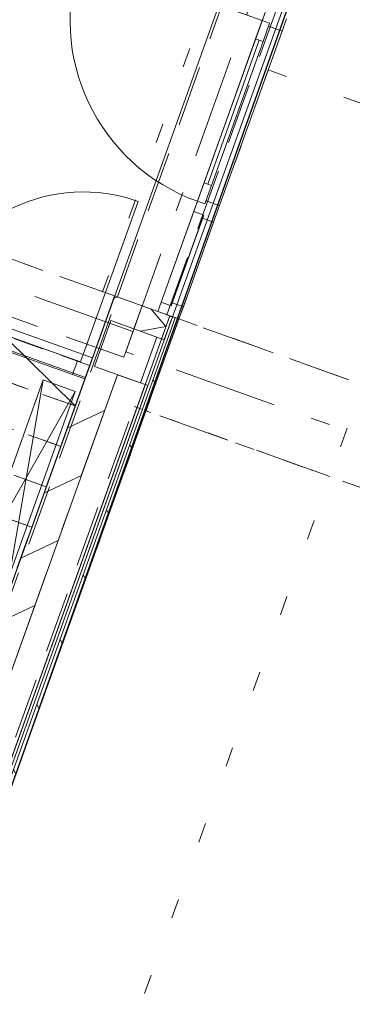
# Model space of a CAD drawing. Header units: metres. Extents: x 136314.7 to 136393.7, y 453293.7 to 453383.2.
# Tile 11 of 95: x 136358 to 136359.7, y 453308.1 to 453313.1. Entities that reach past the tile are written whole.
import ezdxf

# ---------------------------------------------------------------- set-up
doc = ezdxf.new("R2010")
doc.units = ezdxf.units.M
doc.set_wipeout_variables(frame=1)
for name, pattern in [('B0304', [600, 500, -50, 0, -50]), ('B0602', [312.5, 0, -312.5]), ('B0605', [966.6699999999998, 533.33, -233.3366666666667, 0.003333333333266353, -199.9999999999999]), ('B0701', [234.1199934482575, 155.9999942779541, -78.11999917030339]), ('B0703', [468.7000036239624, 312.5, -156.2000036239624]), ('Wipeout_Contour', [1000, 0, -1000])]:
    doc.linetypes.add(name, pattern=pattern)
for name, color, linetype in [('-DR-nw-vh-scheiding verhardingen', 1, 'Continuous'), ('kavelgrens', 211, 'Continuous'), ('SIT_Situatie plgr_4_23 Vloeren', 7, 'Continuous'), ('SIT_Situatie plgr_4_New_21 Buitenwanden', 7, 'Continuous'), ('SIT_Situatie plgr_4_New_21 Buitenwanden Afdek-arcering', 7, 'Continuous'), ('SIT_Situatie plgr_4_New_21 Buitenwanden Deuren', 7, 'Continuous'), ('SIT_Situatie plgr_4_New_21 Buitenwanden Doorsnede-arcering', 7, 'Continuous'), ('SIT_Situatie plgr_4_New_21 Buitenwanden Laagscheidingslijnen', 7, 'Continuous'), ('SIT_Situatie plgr_4_New_22 C Binnenwanden', 7, 'Continuous'), ('SIT_Situatie plgr_4_New_22 C Binnenwanden Doorsnede-arcering', 7, 'Continuous'), ('SIT_Situatie plgr_4_New_22 NC Binnenwanden', 7, 'Continuous'), ('SIT_Situatie plgr_4_New_22 NC Binnenwanden Deuren', 7, 'Continuous'), ('SIT_Situatie plgr_4_New_23 Vloeren', 7, 'Continuous'), ('SIT_Situatie plgr_4_New_24 Trappen', 7, 'Continuous'), ('SIT_Situatie plgr_4_New_28 Draagconstructies', 7, 'Continuous'), ('SIT_Situatie plgr_4_New_43 Vloerafwerking', 7, 'Continuous'), ('SIT_Situatie plgr_4_New_45 Plafondafwerking', 7, 'Continuous'), ('SIT_Situatie plgr_4_New_66 Transportvoorzieningen', 7, 'Continuous'), ('SIT_Situatie plgr_4_New_90 Terrein perceel', 7, 'Continuous')]:
    doc.layers.add(name, color=color, linetype=linetype)
pattern_1 = [(205.3082214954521, (19084.40436645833, 24879.28353662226), (-106.8718969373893, 226.0053044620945), [])]

# ---------------------------------------------------------------- blocks, each defined once
blk = doc.blocks.new('*X121')
at = {"layer": 'SIT_Situatie plgr_4_New_21 Buitenwanden Doorsnede-arcering', "color": 7, "linetype": 'Continuous', "lineweight": 0}
for q in [(170417.0380893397, -136188.6711645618), (170364.6678828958, -136302.7016917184)]:
    blk.add_line((170493.8410741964, -136279.2077963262), q, dxfattribs=at)
blk = doc.blocks.new('woonblok 1 jutfasehof')
at = {"layer": 'SIT_Situatie plgr_4_New_21 Buitenwanden Deuren', "color": 252, "linetype": 'Continuous', "lineweight": 0}
for p, q in [((-11281.84872980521, 17441.01137952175), (-12208.30333296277, 17772.5801782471)), ((-11270.72904448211, 17472.08150340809), (-11281.84872980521, 17441.01137952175)), ((-11281.84872980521, 17441.01137952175), (-11613.41752853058, 16514.55677636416)), ((-11315.54474593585, 17346.85948895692), (-11281.84872980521, 17441.01137952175)), ((-11281.84872980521, 17441.01137952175), (-11244.1879735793, 17427.53297306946)), ((-11281.84872980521, 17441.01137952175), (-11244.1879735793, 17427.53297306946)), ((-11244.1879735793, 17427.53297306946), (-11277.88398970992, 17333.38108250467)), ((-11244.1879735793, 17427.53297306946), (-11249.91629632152, 17411.52715167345)), ((-11180.24389730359, 17386.59209973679), (-11157.66756649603, 17449.67386641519)), ((-11500.35605054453, 16492.14913937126), (-11180.24389730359, 17386.59209973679)), ((-11249.91629632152, 17411.52715167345), (-11180.24389730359, 17386.59209973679)), ((-11560.891134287, 16601.96946370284), (-11296.71436782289, 17340.12028573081)), ((-11277.88398970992, 17333.38108250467), (-11315.54474593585, 17346.85948895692)), ((-11613.41752853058, 16514.55677636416), (-11579.72151239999, 16608.70866692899)), ((-11579.72151239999, 16608.70866692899), (-11542.06075617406, 16595.2302604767)), ((-11542.06075617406, 16595.2302604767), (-11575.75677230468, 16501.07836991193)), ((-11613.41752853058, 16514.55677636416), (-11632.28729756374, 16461.8317176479)), ((-11575.75677230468, 16501.07836991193), (-11613.41752853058, 16514.55677636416)), ((-11575.75677230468, 16501.07836991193), (-11613.41752853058, 16514.55677636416)), ((-11570.02844956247, 16517.08419130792), (-11575.75677230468, 16501.07836991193)), ((-11500.35605054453, 16492.14913937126), (-11570.02844956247, 16517.08419130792)), ((-11632.28729756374, 16461.8317176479), (-11581.44527665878, 16443.63586893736)), ((-11530.68246506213, 16407.41243786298), (-11500.35605054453, 16492.14913937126)), ((-11530.68246506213, 16407.41243786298), (-11685.85261934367, 15973.84298181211)), ((-11581.44527665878, 16443.63586893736), (-11587.17359940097, 16427.63004754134)), ((-11587.17359940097, 16427.63004754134), (-11530.68246506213, 16407.41243786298)), ((-11708.42895015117, 15910.76121513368), (-11685.85261934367, 15973.84298181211))]:
    blk.add_line(p, q, dxfattribs=at)
at = {"layer": 'SIT_Situatie plgr_4_New_21 Buitenwanden Deuren', "color": 252, "linetype": 'Continuous', "lineweight": 0, "flags": 128}
for points in [[(-11579.72151239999, 16608.70866692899), (-11315.54474593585, 17346.85948895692), (-11296.71436782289, 17340.12028573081), (-11560.891134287, 16601.96946370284)], [(-11560.891134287, 16601.96946370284), (-11296.71436782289, 17340.12028573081), (-11277.88398970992, 17333.38108250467), (-11542.06075617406, 16595.2302604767)]]:
    blk.add_lwpolyline(points, close=True, dxfattribs=at)
at = {"layer": 'SIT_Situatie plgr_4_New_21 Buitenwanden Deuren', "color": 252, "linetype": 'Continuous', "lineweight": 0}
blk.add_arc((-11281.84872980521, 17441.01137952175), 984, 160.3082214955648, 250.3082214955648, dxfattribs=at)
at = {"layer": 'SIT_Situatie plgr_4_New_22 C Binnenwanden', "color": 252, "linetype": 'Continuous', "lineweight": 0, "flags": 128}
blk.add_lwpolyline([(-12037.96345342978, 16028.68920681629), (-12080.08347359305, 15910.99934361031)], dxfattribs=at)
at = {"layer": 'SIT_Situatie plgr_4_New_22 NC Binnenwanden Deuren', "color": 252, "linetype": 'Continuous', "lineweight": 0}
for p, q in [((-12983.82184583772, 16009.26978047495), (-12198.59507718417, 15728.24500969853)), ((-12212.07348345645, 15690.58425340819), (-12997.30025210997, 15971.60902418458)), ((-12981.29443068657, 15965.88070151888), (-12228.07930487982, 15696.31257607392)), ((-12198.59507718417, 15728.24500969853), (-12212.07348345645, 15690.58425340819)), ((-12198.59507718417, 15728.24500969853), (-12212.07348345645, 15690.58425340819)), ((-12151.51913182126, 15711.39700185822), (-12198.59507718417, 15728.24500969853)), ((-12212.07348345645, 15690.58425340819), (-12228.07930487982, 15696.31257607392))]:
    blk.add_line(p, q, dxfattribs=at)
blk.add_arc((-12198.59507718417, 15728.24500969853), 834.0000000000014, 70.30822149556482, 160.3082214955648, dxfattribs=at)
at = {"layer": 'SIT_Situatie plgr_4_New_23 Vloeren', "color": 252, "linetype": 'Continuous', "lineweight": 0, "flags": 128}
blk.add_lwpolyline([(-11128.17108710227, 18570.79005871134), (-13077.10797496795, 13125.15830696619), (-14950.73059720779, 13795.70902796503), (-14044.34891512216, 16328.28128969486), (-15607.27028473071, 16887.63513753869), (-12600.23766886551, 25289.74952516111), (-11187.95889915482, 24784.3098899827), (-13152.43673424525, 19295.25440551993)], close=True, dxfattribs=at)
at = {"layer": 'SIT_Situatie plgr_4_New_24 Trappen', "color": 252, "linetype": 'B0701', "lineweight": 0}
blk.add_line((-12165.63073133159, 15671.96694785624), (-13055.36610945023, 15990.39430367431), dxfattribs=at)
blk.add_line((-12165.63073133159, 15671.96694785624), (-13055.36610945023, 15990.39430367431), dxfattribs=at)
at = {"layer": 'SIT_Situatie plgr_4_New_28 Draagconstructies', "color": 252, "linetype": 'B0703', "lineweight": 0}
for p, q in [((-12023.84066984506, 16023.63480439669), (-11097.19734178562, 18612.81985457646)), ((-12023.84066302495, 16023.63480195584), (-15756.96313269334, 17359.68184467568)), ((-11991.08446274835, 15714.51988903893), (-15851.31197785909, 17096.05655109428))]:
    blk.add_line(p, q, dxfattribs=at)
at = {"layer": 'SIT_Situatie plgr_4_New_45 Plafondafwerking', "color": 252, "linetype": 'B0602', "lineweight": 0, "flags": 128}
blk.add_lwpolyline([(-11362.90134354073, 18107.81849091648), (-13325.9682618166, 18810.38042724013), (-13162.5425854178, 19267.01709135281), (-14574.82133910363, 19772.45747475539), (-15474.50785425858, 17258.59393702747), (-12099.16218229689, 16050.59161730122)], close=True, dxfattribs=at)
blk.add_lwpolyline([(-11362.90134354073, 18107.81849091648), (-13325.9682618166, 18810.38042724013), (-13162.5425854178, 19267.01709135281), (-14574.82133910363, 19772.45747475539), (-15474.50785425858, 17258.59393702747), (-12099.16218229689, 16050.59161730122)], close=True, dxfattribs=at)
for points in [[(-3743.934694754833, 15981.16099694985), (-10781.78844474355, 18499.93817775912), (-11251.51384249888, 17187.45262832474)], [(-11251.51384249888, 17187.45262832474), (-11708.43174310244, 15910.7532105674), (-4989.752916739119, 13506.20552966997)], [(-11251.51384249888, 17187.45262832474), (-4532.835016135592, 14782.90494742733)]]:
    blk.add_lwpolyline(points, dxfattribs=at)
at = {"layer": 'SIT_Situatie plgr_4_New_90 Terrein perceel', "color": 252, "linetype": 'Continuous', "lineweight": 0, "flags": 128}
blk.add_lwpolyline([(-5028.357380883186, 2346.587036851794), (1357.037643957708, 20188.37020970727), (-8900.810824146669, 23859.55116394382), (-15407.51141855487, 5678.821432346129), (-12879.53318051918, 4774.083407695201), (-12724.53159484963, 5207.181856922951), (-12442.07592261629, 5106.093807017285), (-12475.77193910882, 5011.941916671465), (-8215.398884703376, 3487.19715550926), (-8181.702868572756, 3581.349046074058), (-7758.019361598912, 3429.716973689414), (-7791.715377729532, 3335.565083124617)], close=True, dxfattribs=at)
at = {"color": 252, "linetype": 'Wipeout_Contour', "lineweight": 0, "ltscale": 873097.6378380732}
blk.add_wipeout([(-11783.505018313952, 15804.856892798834), (-11741.38211184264, 15922.55482079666), (-11755.504895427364, 15927.60922321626), (-11797.627801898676, 15809.911295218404)], dxfattribs=at).dxf.layer = 'SIT_Situatie plgr_4_New_21 Buitenwanden Afdek-arcering'
at = {"color": 252, "linetype": 'Wipeout_Contour', "lineweight": 0, "ltscale": 875316.8002968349}
blk.add_wipeout([(-12788.953547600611, 12995.47789250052), (-11867.745058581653, 15569.477166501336), (-11881.867842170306, 15574.531568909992), (-12803.076331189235, 13000.532294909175)], dxfattribs=at).dxf.layer = 'SIT_Situatie plgr_4_New_21 Buitenwanden Afdek-arcering'
at = {"color": 252, "linetype": 'Wipeout_Contour', "lineweight": 0, "ltscale": 872785.5249740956}
blk.add_wipeout([(-11797.627801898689, 15809.91129521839), (-11755.504895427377, 15927.609223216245), (-11896.732731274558, 15978.153247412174), (-11938.85563774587, 15860.455319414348)], dxfattribs=at).dxf.layer = 'SIT_Situatie plgr_4_New_21 Buitenwanden Afdek-arcering'
at = {"color": 252, "linetype": 'Wipeout_Contour', "lineweight": 0, "ltscale": 875005.4786106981}
blk.add_wipeout([(-12803.076331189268, 13000.532294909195), (-11881.867842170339, 15574.531568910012), (-12023.095678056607, 15625.075592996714), (-12944.304167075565, 13051.076318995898)], dxfattribs=at).dxf.layer = 'SIT_Situatie plgr_4_New_21 Buitenwanden Afdek-arcering'
at = {"layer": 'SIT_Situatie plgr_4_New_21 Buitenwanden Doorsnede-arcering', "linetype": 'Continuous', "lineweight": 0}
h = blk.add_hatch(dxfattribs=at)
h.set_pattern_fill('310_NAALDHOUT__01__0004', color=252, style=0, pattern_type=2)
h.set_pattern_definition([(115.3082214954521, (19084.40436645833, 24879.28353662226), (226.0053044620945, 106.8718969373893), [])])
h.paths.add_polyline_path([(-11708.42894957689, 15910.76121302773), (-11727.2593407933, 15917.50042094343), (-12877.60362538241, 12703.26023377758), (-12858.773234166, 12696.52102586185)])
at = {"layer": 'SIT_Situatie plgr_4_New_22 C Binnenwanden Doorsnede-arcering', "linetype": 'Continuous', "lineweight": 0}
h = blk.add_hatch(dxfattribs=at)
h.set_pattern_fill('130_KALKZANDSTEEN_0004', color=252, style=0, pattern_type=2)
h.set_pattern_definition(pattern_1)
h.paths.add_polyline_path([(-11938.85563774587, 15860.45531941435), (-11896.7356175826, 15978.14518262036), (-12037.96345342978, 16028.68920681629), (-12080.08347359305, 15910.99934361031)])
h = blk.add_hatch(dxfattribs=at)
h.set_pattern_fill('130_KALKZANDSTEEN_0004', color=252, style=0, pattern_type=2)
h.set_pattern_definition(pattern_1)
h.paths.add_polyline_path([(-12944.30416707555, 13051.07631899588), (-12023.09567805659, 15625.0755929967), (-12164.32351394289, 15675.6196170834), (-13085.53200296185, 13101.62034308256)])
at = {"layer": 'SIT_Situatie plgr_4_New_21 Buitenwanden', "color": 252, "linetype": 'Continuous', "lineweight": 0}
for p, q in [((-11815.76210539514, 15949.17467352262), (-11896.73273128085, 15978.15324739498)), ((-11755.50489543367, 15927.60922319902), (-11815.76210539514, 15949.17467352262))]:
    blk.add_line(p, q, dxfattribs=at)
at = {"layer": 'SIT_Situatie plgr_4_New_21 Buitenwanden', "color": 252, "linetype": 'Continuous', "lineweight": 0, "flags": 128}
for points in [[(-11896.73273127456, 15978.15324741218), (-11938.85563774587, 15860.45531941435)], [(-11896.73272971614, 15978.15325176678), (-11938.85563774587, 15860.45531941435)], [(-11755.50489542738, 15927.60922321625), (-11896.73273127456, 15978.15324741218)], [(-11755.50489543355, 15927.60922319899), (-12895.74037461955, 12741.6146011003)], [(-12858.773234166, 12696.52102586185), (-11708.42895115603, 15910.76121232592)], [(-11797.62780189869, 15809.91129521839), (-11755.50489386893, 15927.60922757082)], [(-11783.50501831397, 15804.85689279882), (-11741.38211184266, 15922.55482079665)], [(-11741.38211184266, 15922.55482079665), (-11755.50489542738, 15927.60922321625)], [(-11797.62780189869, 15809.91129521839), (-11938.85563774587, 15860.45531941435)], [(-11797.62780189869, 15809.91129521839), (-11938.85563774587, 15860.45531941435)], [(-11783.50501831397, 15804.85689279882), (-11797.62780189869, 15809.91129521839)], [(-12023.09567805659, 15625.0755929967), (-12944.30416707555, 13051.07631899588)], [(-12023.09567805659, 15625.0755929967), (-12944.30416707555, 13051.07631899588)], [(-11881.86784217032, 15574.53156891), (-12023.09567805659, 15625.0755929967)], [(-11881.86784217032, 15574.53156891), (-12023.09567805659, 15625.0755929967)], [(-12803.07633118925, 13000.53229490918), (-11881.86784217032, 15574.53156891)], [(-12788.95354760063, 12995.47789250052), (-11867.74505858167, 15569.47716650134)], [(-11867.74505858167, 15569.47716650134), (-11881.86784217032, 15574.53156891)]]:
    blk.add_lwpolyline(points, dxfattribs=at)
at = {"layer": 'SIT_Situatie plgr_4_New_21 Buitenwanden Deuren', "color": 252, "linetype": 'Continuous', "lineweight": 0}
for p, q in [((-11742.34375368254, 15994.06059149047), (-11587.17359940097, 16427.63004754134)), ((-11815.76210539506, 15949.17467352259), (-11896.73273128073, 15978.15324739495)), ((-11798.91409732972, 15996.250618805), (-11815.76210539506, 15949.17467352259)), ((-11748.07207642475, 15978.05477009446), (-11798.91409732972, 15996.250618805)), ((-11742.34375368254, 15994.06059149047), (-11748.07207642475, 15978.05477009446)), ((-11685.85261934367, 15973.84298181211), (-11742.34375368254, 15994.06059149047)), ((-11815.76210539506, 15949.17467352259), (-11708.42895015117, 15910.76121513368)), ((-11755.50489543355, 15927.60922319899), (-11815.76210539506, 15949.17467352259)), ((-11755.50489543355, 15927.60922319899), (-11815.76210539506, 15949.17467352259))]:
    blk.add_line(p, q, dxfattribs=at)
at = {"layer": 'SIT_Situatie plgr_4_New_21 Buitenwanden Deuren', "color": 252, "linetype": 'Continuous', "lineweight": 0, "flags": 128}
for points in [[(-11632.28729756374, 16461.8317176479), (-11798.91409732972, 15996.250618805), (-11748.07207642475, 15978.05477009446), (-11581.44527665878, 16443.63586893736)], [(-11587.17359940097, 16427.63004754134), (-11742.34375368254, 15994.06059149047), (-11685.85261934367, 15973.84298181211), (-11530.68246506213, 16407.41243786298)]]:
    blk.add_lwpolyline(points, close=True, dxfattribs=at)
at = {"layer": 'SIT_Situatie plgr_4_New_21 Buitenwanden Laagscheidingslijnen', "color": 252, "linetype": 'Continuous', "lineweight": 0}
blk.add_line((-12867.4948074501, 12731.50579626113), (-11727.25932886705, 15917.50041667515), dxfattribs=at)
at = {"layer": 'SIT_Situatie plgr_4_New_22 C Binnenwanden', "color": 252, "linetype": 'Continuous', "lineweight": 0, "flags": 128}
for points in [[(-11938.85563774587, 15860.45531941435), (-11896.7356175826, 15978.14518262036)], [(-12164.32351394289, 15675.6196170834), (-13085.53200296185, 13101.62034308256)], [(-12944.30416707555, 13051.07631899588), (-12023.09567805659, 15625.0755929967)]]:
    blk.add_lwpolyline(points, dxfattribs=at)
at = {"layer": 'SIT_Situatie plgr_4_New_22 NC Binnenwanden', "color": 252, "linetype": 'Continuous', "lineweight": 0}
blk.add_line((-12153.87785460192, 15704.80636480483), (-12187.57387073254, 15610.65447424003), dxfattribs=at)
at = {"layer": 'SIT_Situatie plgr_4_New_22 NC Binnenwanden Deuren', "color": 252, "linetype": 'Continuous', "lineweight": 0}
for p, q in [((-12198.59507718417, 15728.24500969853), (-11917.57030640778, 16513.47177835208)), ((-12253.01435648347, 15626.64017693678), (-13006.22948229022, 15896.20830238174)), ((-12189.93258969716, 15604.06384643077), (-12151.51913182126, 15711.39700185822)), ((-12153.8778529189, 15704.80636950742), (-12187.57386859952, 15610.65447878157)), ((-12153.8778529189, 15704.80636950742), (-12187.57386859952, 15610.65447878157)), ((-12228.07930487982, 15696.31257607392), (-12253.01435648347, 15626.64017693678)), ((-12253.01435648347, 15626.64017693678), (-12189.93258969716, 15604.06384643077))]:
    blk.add_line(p, q, dxfattribs=at)
at = {"layer": 'SIT_Situatie plgr_4_New_24 Trappen', "color": 252, "linetype": 'B0304', "lineweight": 0}
blk.add_line((-12239.76197550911, 15464.83278362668), (-12610.49842313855, 15831.18061853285), dxfattribs=at)
blk.add_line((-12239.76197550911, 15464.83278362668), (-12610.49842313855, 15831.18061853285), dxfattribs=at)
at = {"layer": 'SIT_Situatie plgr_4_New_24 Trappen', "color": 252, "linetype": 'B0701', "lineweight": 0}
for p, q in [((-12239.76198221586, 15464.83278575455), (-13129.4973324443, 15783.26014157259)), ((-13129.4973324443, 15783.26014157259), (-12239.76198221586, 15464.83278575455)), ((-12239.76198221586, 15464.83278575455), (-13129.4973324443, 15783.26014157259)), ((-13129.4973324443, 15783.26014157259), (-12239.76198221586, 15464.83278575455)), ((-12239.76198221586, 15464.83278575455), (-12165.63073133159, 15671.96694785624)), ((-12239.76198221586, 15464.83278575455), (-12165.63073133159, 15671.96694785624)), ((-12313.8932052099, 15257.69862365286), (-13203.62858332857, 15576.1259794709)), ((-13203.62858332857, 15576.1259794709), (-12313.8932052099, 15257.69862365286)), ((-12313.8932052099, 15257.69862365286), (-13203.62858332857, 15576.1259794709)), ((-13203.62858332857, 15576.1259794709), (-12313.8932052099, 15257.69862365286)), ((-12313.8932052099, 15257.69862365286), (-12239.76198221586, 15464.83278575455)), ((-12313.8932052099, 15257.69862365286), (-12239.76198221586, 15464.83278575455)), ((-12388.02445609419, 15050.56446155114), (-13277.7598063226, 15368.99181736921)), ((-13277.7598063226, 15368.99181736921), (-12388.02445609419, 15050.56446155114)), ((-12388.02445609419, 15050.56446155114), (-13277.7598063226, 15368.99181736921)), ((-13277.7598063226, 15368.99181736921), (-12388.02445609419, 15050.56446155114)), ((-12388.02445609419, 15050.56446155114), (-12313.8932052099, 15257.69862365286)), ((-12388.02445609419, 15050.56446155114), (-12313.8932052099, 15257.69862365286)), ((-12462.1556790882, 14843.43029944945), (-13351.89105720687, 15161.85765526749)), ((-13351.89105720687, 15161.85765526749), (-12462.1556790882, 14843.43029944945)), ((-12462.1556790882, 14843.43029944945), (-13351.89105720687, 15161.85765526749)), ((-13351.89105720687, 15161.85765526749), (-12462.1556790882, 14843.43029944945)), ((-12462.1556790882, 14843.43029944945), (-12388.02445609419, 15050.56446155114)), ((-12462.1556790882, 14843.43029944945), (-12388.02445609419, 15050.56446155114)), ((-12536.28692997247, 14636.29613734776), (-12462.1556790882, 14843.43029944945)), ((-12536.28692997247, 14636.29613734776), (-12462.1556790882, 14843.43029944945))]:
    blk.add_line(p, q, dxfattribs=at)
at = {"layer": 'SIT_Situatie plgr_4_New_28 Draagconstructies', "color": 252, "linetype": 'B0605', "lineweight": 0}
for p, q in [((-11980.97565790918, 15742.76545620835), (-10869.00424113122, 18849.78590449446)), ((-11943.91004016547, 15846.33253582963), (-15804.13755527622, 17227.86919788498)), ((-15441.55656048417, 6073.366162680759), (-11980.97565790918, 15742.76545620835)), ((-1177.046458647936, 11876.14769220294), (-11980.97565790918, 15742.76545620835))]:
    blk.add_line(p, q, dxfattribs=at)
at = {"layer": 'SIT_Situatie plgr_4_New_28 Draagconstructies', "color": 252, "linetype": 'B0703', "lineweight": 0}
for p, q in [((-11769.63056532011, 15932.65556084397), (-10842.98723726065, 18521.84061102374)), ((-15636.05364561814, 5930.552001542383), (-12023.84066987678, 16023.63480440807)), ((-11896.7356175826, 15978.14518262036), (-11991.08446274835, 15714.51988903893)), ((-4670.577925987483, 13391.97591211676), (-11769.63057083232, 15932.65556281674)), ((-13808.23953907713, 10236.46618535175), (-11938.11064594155, 15461.89610800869)), ((-4839.05800664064, 12921.2164592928), (-11938.11064594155, 15461.89610800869))]:
    blk.add_line(p, q, dxfattribs=at)
at = {"layer": 'SIT_Situatie plgr_4_New_28 Draagconstructies', "color": 252, "linetype": 'Continuous', "lineweight": 0, "flags": 128}
blk.add_lwpolyline([(-12140.78554427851, 15667.19561607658), (-11905.40581903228, 15582.95557249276), (-11821.16577544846, 15818.33529773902), (-12056.54550069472, 15902.57534132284)], close=True, dxfattribs=at)
at = {"layer": 'SIT_Situatie plgr_4_New_43 Vloerafwerking', "color": 252, "linetype": 'Continuous', "lineweight": 0, "flags": 128}
blk.add_lwpolyline([(-13179.84435682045, 15939.35357527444), (-13137.76504422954, 16056.92968967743), (-13033.25651229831, 16019.52715596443), (-13066.95252932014, 15925.37526149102), (-12187.57387981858, 15610.65447856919), (-12037.96051303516, 16028.69727733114), (-11815.76210539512, 15949.17467352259), (-11079.50415523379, 18006.39347595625), (-11631.23423165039, 18203.85213688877), (-11597.53821551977, 18298.00402745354), (-13198.12035512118, 18870.83630167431), (-13231.8163712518, 18776.68441110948), (-13325.96823859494, 18810.38041170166), (-11221.65488977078, 24690.15799028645), (-11316.7230184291, 24724.18191882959), (-11254.04842842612, 24899.30443528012), (-12556.19526140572, 25365.3297102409), (-12585.17341946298, 25284.35901735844), (-12600.23725958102, 25289.75013264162), (-15607.2702822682, 16887.63513665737), (-14044.34892402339, 16328.28129288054), (-14069.58022784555, 16257.78112350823)], close=True, dxfattribs=at)
at = {"layer": 'SIT_Situatie plgr_4_New_45 Plafondafwerking', "color": 252, "linetype": 'B0602', "lineweight": 0, "flags": 128}
for points in [[(-11708.43174310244, 15910.7532105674), (-10766.91288896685, 15573.7930676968), (-10935.39299932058, 15103.03353188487), (-11876.91185345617, 15439.99367475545)], [(-10935.39297578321, 15103.0335976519), (-11876.9118923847, 15439.99376287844), (-13195.73339761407, 11755.00211420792), (-12254.21448101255, 11418.04194898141)]]:
    blk.add_lwpolyline(points, close=True, dxfattribs=at)
at = {"layer": 'SIT_Situatie plgr_4_New_66 Transportvoorzieningen', "color": 252, "linetype": 'Continuous', "lineweight": 0}
for p, q in [((-12741.47990454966, 14656.4986550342), (-12404.51943278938, 15598.01750724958)), ((-12576.71440651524, 14597.53068023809), (-12404.51943278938, 15598.01750724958)), ((-12404.51943278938, 15598.01750724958), (-12239.75393475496, 15539.04953245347)), ((-12239.75393475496, 15539.04953245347), (-12741.47990454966, 14656.4986550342)), ((-12239.75393475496, 15539.04953245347), (-12576.71440651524, 14597.53068023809))]:
    blk.add_line(p, q, dxfattribs=at)
at = {"layer": 'SIT_Situatie plgr_4_23 Vloeren', "color": 252, "linetype": 'Continuous', "lineweight": 0}
blk.add_blockref('*X121', (-182269.3487333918, 152150.9261979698), dxfattribs=at)

msp = doc.modelspace()

# ---------------------------------------------------------------- linework, layer by layer
at = {"layer": '-DR-nw-vh-scheiding verhardingen', "flags": 128}
msp.add_lwpolyline([(136362.2187835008, 453319.9109600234), (136362.028400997, 453319.3790018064), (136361.6517674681, 453319.5137951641), (136357.7039138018, 453308.3790106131), (136357.6427150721, 453308.4009130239), (136356.9990840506, 453306.6025082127), (136354.9889147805, 453307.3219276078), (136353.2616532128, 453302.4956911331), (136355.0034899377, 453301.872306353), (136355.0203380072, 453301.9193822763), (136355.316916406, 453301.8132398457), (136355.2832203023, 453301.7190877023), (136357.8111986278, 453300.8143499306), (136357.8448946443, 453300.9085018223), (136358.1273503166, 453300.8074137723), (136358.0936543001, 453300.713261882), (136362.354027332, 453299.18851695), (136362.3858184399, 453299.2773463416), (136362.8114068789, 453299.1310369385), (136362.7777108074, 453299.0368848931), (136365.5081156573, 453298.0597004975), (136371.876662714, 453315.8544078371), (136368.7225745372, 453316.9832243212), (136368.9129567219, 453317.5151813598)], close=True, dxfattribs=at)
msp.add_lwpolyline([(136361.6517747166, 453319.5138156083), (136357.7039138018, 453308.3790106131)], dxfattribs=at)

# ---------------------------------------------------------------- next in the draw order: block references
at = {"layer": 'kavelgrens', "xscale": 0.001, "yscale": 0.001}
msp.add_blockref('woonblok 1 jutfasehof', (136370.5694262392, 453295.7013199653), dxfattribs=at)

doc.saveas('drawing.dxf')
